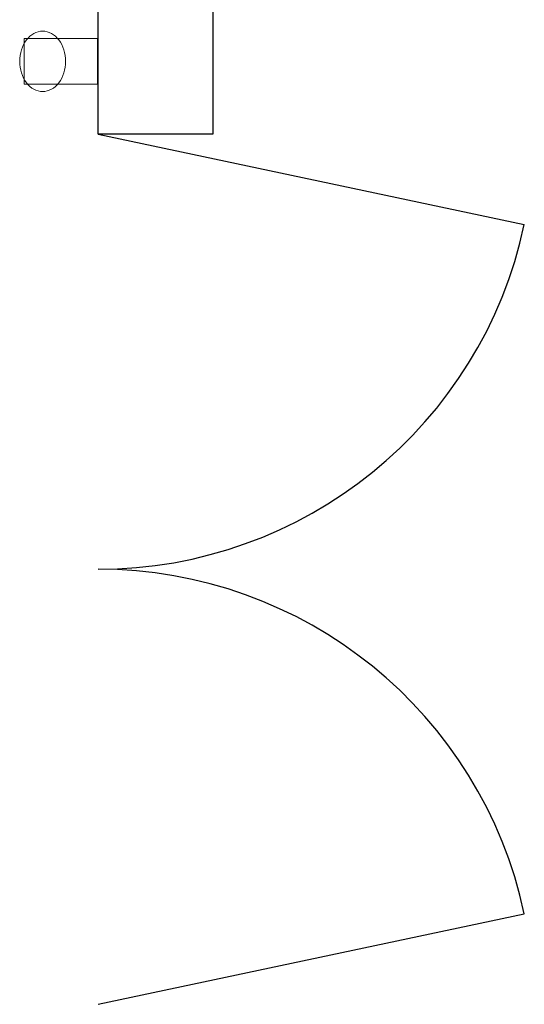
# Model space of a CAD drawing. Header units: metres. Extents: x 2172.2 to 2210.6, y 415.3 to 458.1.
# Tile 59 of 67: x 2201.7 to 2202.8, y 440.2 to 442.3. Entities that reach past the tile are written whole.
import ezdxf

# ---------------------------------------------------------------- set-up
doc = ezdxf.new("R2010")
doc.units = ezdxf.units.M
doc.layers.add('NC_N1_WALL_LIGHTS', color=7, linetype='CONTINUOUS', lineweight=13)
doc.layers.add('NC_N1_WALLS', color=7, linetype='CONTINUOUS', lineweight=25)

# ---------------------------------------------------------------- blocks, each defined once
blk = doc.blocks.new('NC_N1_ARCHITECTURE')
at = {"layer": 'NC_N1_WALLS', "linetype": 'CONTINUOUS', "lineweight": -2}
blk.add_lwpolyline([(11.91142, 11.191096), (12.16142, 11.191096), (12.16142, 8.066096), (11.91142, 8.066096)], close=True, dxfattribs=at)
blk = doc.blocks.new('NC_N1_DOOR_D2')
at = {"color": 0, "linetype": 'CONTINUOUS'}
for points in [[(-0.95, 0), (-0.7525, 0.9292)], [(0.95, 0), (0.7525, 0.9292)]]:
    blk.add_lwpolyline(points, dxfattribs=at)
at = {"color": 0}
for centre, start, end in [((-0.95, 0), 0, 78), ((0.95, 0), 102, 180)]:
    blk.add_arc(centre, 0.95, start, end, dxfattribs=at)
blk = doc.blocks.new('NC_N1_SCONCE')
at = {"color": 0, "linetype": 'CONTINUOUS', "lineweight": -2}
for points in [[(0.05, -0.16), (0.05, 0), (-0.05, 0), (-0.05, -0.16)], [(0.066, -0.12), (0.0657, -0.1151), (0.0647, -0.1102), (0.0632, -0.1055), (0.061, -0.1009), (0.0582, -0.0964), (0.0549, -0.0922), (0.051, -0.0883), (0.0467, -0.0846), (0.0419, -0.0813), (0.0367, -0.0784), (0.0311, -0.0759), (0.0253, -0.0738), (0.0192, -0.0722), (0.0129, -0.071), (0.0065, -0.0702), (0, -0.07), (-0.0065, -0.0702), (-0.0129, -0.071), (-0.0192, -0.0722), (-0.0253, -0.0738), (-0.0311, -0.0759), (-0.0367, -0.0784), (-0.0419, -0.0813), (-0.0467, -0.0846), (-0.051, -0.0883), (-0.0549, -0.0922), (-0.0582, -0.0964), (-0.061, -0.1009), (-0.0632, -0.1055), (-0.0647, -0.1102), (-0.0657, -0.1151), (-0.066, -0.12), (-0.0657, -0.1249), (-0.0647, -0.1298), (-0.0632, -0.1345), (-0.061, -0.1391), (-0.0582, -0.1436), (-0.0549, -0.1478), (-0.051, -0.1517), (-0.0467, -0.1554), (-0.0419, -0.1587), (-0.0367, -0.1616), (-0.0311, -0.1641), (-0.0253, -0.1662), (-0.0192, -0.1678), (-0.0129, -0.169), (-0.0065, -0.1698), (0, -0.17), (0.0065, -0.1698), (0.0129, -0.169), (0.0192, -0.1678), (0.0253, -0.1662), (0.0311, -0.1641), (0.0367, -0.1616), (0.0419, -0.1587), (0.0467, -0.1554), (0.051, -0.1517), (0.0549, -0.1478), (0.0582, -0.1436), (0.061, -0.1391), (0.0632, -0.1345), (0.0647, -0.1298), (0.0657, -0.1249)]]:
    blk.add_lwpolyline(points, close=True, dxfattribs=at)

msp = doc.modelspace()

# ---------------------------------------------------------------- block references
at = {"layer": 'NC_N1_WALL_LIGHTS', "linetype": 'CONTINUOUS', "rotation": -90}
msp.add_blockref('NC_N1_SCONCE', (2201.9099, 442.2251), dxfattribs=at)
at = {"layer": 'NC_N1_WALLS'}
msp.add_blockref('NC_N1_ARCHITECTURE', (2190, 434), dxfattribs=at)
at = {"layer": 'NC_N1_WALLS', "rotation": -90}
msp.add_blockref('NC_N1_DOOR_D2', (2201.9114, 441.1161), dxfattribs=at)

doc.saveas('drawing.dxf')
